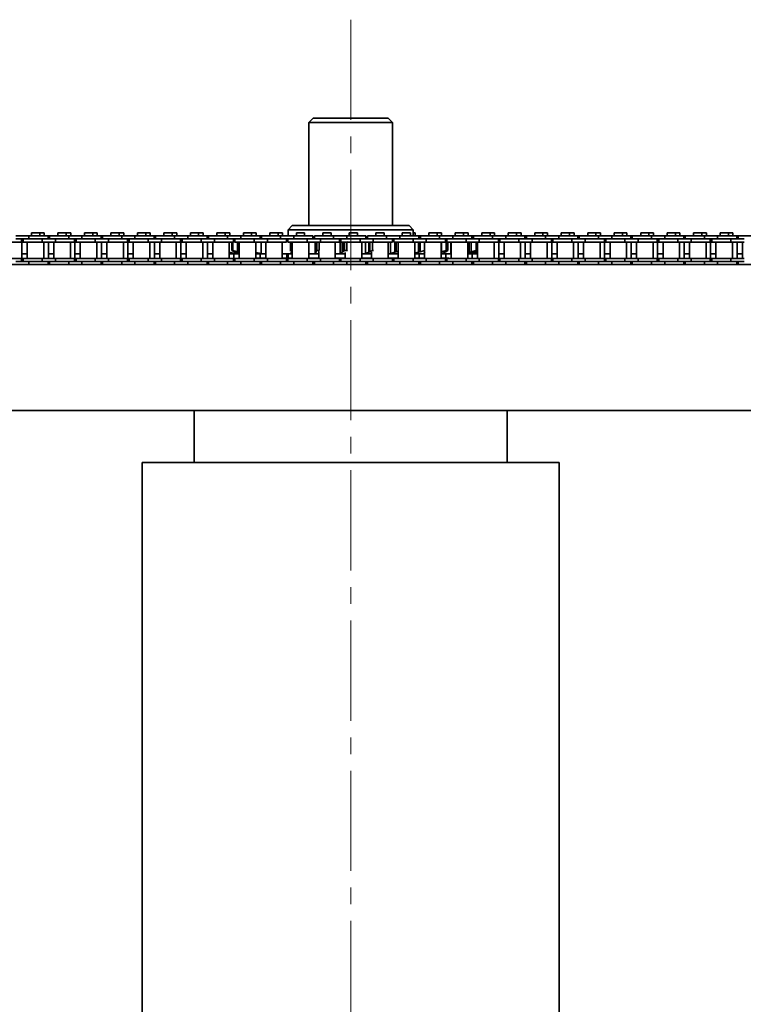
# Model space of a CAD drawing. Header units: millimetres. Extents: x -14862 to 14862, y -10512 to 10512.
# Tile 15 of 199: x -10043 to -9696, y -531 to -59. Entities that reach past the tile are written whole.
import ezdxf

# ---------------------------------------------------------------- set-up
doc = ezdxf.new("R2010")
doc.units = ezdxf.units.MM
doc.header["$LTSCALE"] = 4
doc.linetypes.add('点画线', pattern=[18, 12, -2, 2, -2])
doc.layers.add('中心线层', color=1, linetype='点画线', lineweight=18)
doc.layers.add('几何体', color=7, linetype='Continuous', lineweight=35)

msp = doc.modelspace()

# ---------------------------------------------------------------- linework, layer by layer
at = {"layer": '中心线层'}
msp.add_line((-9883.859, -58.603), (-9883.859, -2808.181), dxfattribs=at)
at = {"layer": '几何体'}
for p, q in [((-9901.859, -105.88), (-9903.859, -107.88)), ((-9903.859, -107.88), (-9903.859, -157.273)), ((-9890.346, -107.88), (-9903.859, -107.88)), ((-9901.859, -105.88), (-9889.698, -105.88)), ((-9863.859, -107.88), (-9890.346, -107.88)), ((-9889.698, -105.88), (-9865.859, -105.88)), ((-9863.859, -107.88), (-9865.859, -105.88)), ((-9863.859, -157.273), (-9863.859, -107.88)), ((-9911.859, -157.273), (-9913.859, -159.273)), ((-9913.859, -159.273), (-9913.859, -162.167)), ((-9853.86, -159.273), (-9913.859, -159.273)), ((-9911.859, -157.273), (-9855.86, -157.273)), ((-9853.86, -159.273), (-9855.86, -157.273)), ((-9853.86, -162.167), (-9853.86, -159.273)), ((-10041.645, -165.167), (-10050.82, -165.167)), ((-10038.12, -162.167), (-10044.47, -162.167)), ((-10038.12, -163.667), (-10044.47, -163.667)), ((-10041.645, -165.167), (-10041.645, -163.667)), ((-10040.945, -165.167), (-10041.645, -165.167)), ((-10041.498, -173.017), (-10041.498, -165.167)), ((-10040.945, -163.667), (-10040.945, -165.167)), ((-10031.77, -165.167), (-10040.945, -165.167)), ((-10038.92, -165.167), (-10038.92, -173.017)), ((-10038.12, -162.167), (-10038.12, -163.667)), ((-10028.945, -162.167), (-10038.12, -162.167)), ((-10031.77, -163.667), (-10038.12, -163.667)), ((-10031.77, -163.667), (-10038.12, -163.667)), ((-10036.925, -160.791), (-10036.925, -162.167)), ((-10034.945, -160.791), (-10036.925, -160.791)), ((-10032.965, -160.791), (-10034.945, -160.791)), ((-10032.965, -162.167), (-10032.965, -160.791)), ((-10030.793, -160.791), (-10032.965, -160.791)), ((-10031.77, -163.667), (-10031.77, -165.167)), ((-10025.42, -163.667), (-10031.77, -163.667)), ((-10025.42, -165.167), (-10031.77, -165.167)), ((-10030.97, -173.017), (-10030.97, -165.167)), ((-10030.793, -162.167), (-10030.793, -160.791)), ((-10028.945, -163.667), (-10028.945, -162.167)), ((-10028.245, -162.167), (-10028.945, -162.167)), ((-10028.798, -173.017), (-10028.798, -165.167)), ((-10028.245, -162.167), (-10028.245, -163.667)), ((-10019.07, -162.167), (-10028.245, -162.167)), ((-10026.22, -165.167), (-10026.22, -173.017)), ((-10025.42, -163.667), (-10025.42, -165.167)), ((-10019.07, -163.667), (-10025.42, -163.667)), ((-10019.07, -163.667), (-10025.42, -163.667)), ((-10016.245, -165.167), (-10025.42, -165.167)), ((-10024.225, -160.791), (-10024.225, -162.167)), ((-10022.245, -160.791), (-10024.225, -160.791)), ((-10020.265, -160.791), (-10022.245, -160.791)), ((-10020.265, -162.167), (-10020.265, -160.791)), ((-10018.093, -160.791), (-10020.265, -160.791)), ((-10019.07, -162.167), (-10019.07, -163.667)), ((-10012.72, -162.167), (-10019.07, -162.167)), ((-10012.72, -163.667), (-10019.07, -163.667)), ((-10018.27, -173.017), (-10018.27, -165.167)), ((-10018.093, -162.167), (-10018.093, -160.791)), ((-10016.245, -165.167), (-10016.245, -163.667)), ((-10015.545, -165.167), (-10016.245, -165.167)), ((-10016.098, -173.017), (-10016.098, -165.167)), ((-10015.545, -163.667), (-10015.545, -165.167)), ((-10006.37, -165.167), (-10015.545, -165.167)), ((-10013.52, -165.167), (-10013.52, -173.017)), ((-10012.72, -162.167), (-10012.72, -163.667)), ((-10003.545, -162.167), (-10012.72, -162.167)), ((-10006.37, -163.667), (-10012.72, -163.667)), ((-10006.37, -163.667), (-10012.72, -163.667)), ((-10011.525, -160.791), (-10011.525, -162.167)), ((-10009.545, -160.791), (-10011.525, -160.791)), ((-10007.565, -160.791), (-10009.545, -160.791)), ((-10007.565, -162.167), (-10007.565, -160.791)), ((-10005.393, -160.791), (-10007.565, -160.791)), ((-10006.37, -163.667), (-10006.37, -165.167)), ((-10000.02, -163.667), (-10006.37, -163.667)), ((-10000.02, -165.167), (-10006.37, -165.167)), ((-10005.57, -173.017), (-10005.57, -165.167)), ((-10005.393, -162.167), (-10005.393, -160.791)), ((-10003.545, -163.667), (-10003.545, -162.167)), ((-10002.845, -162.167), (-10003.545, -162.167)), ((-10003.398, -173.017), (-10003.398, -165.167)), ((-10002.845, -162.167), (-10002.845, -163.667)), ((-9993.67, -162.167), (-10002.845, -162.167)), ((-10000.82, -165.167), (-10000.82, -173.017)), ((-10000.02, -163.667), (-10000.02, -165.167)), ((-9993.67, -163.667), (-10000.02, -163.667)), ((-9993.67, -163.667), (-10000.02, -163.667)), ((-9990.845, -165.167), (-10000.02, -165.167)), ((-9998.825, -160.791), (-9998.825, -162.167)), ((-9996.845, -160.791), (-9998.825, -160.791)), ((-9994.865, -160.791), (-9996.845, -160.791)), ((-9994.865, -162.167), (-9994.865, -160.791)), ((-9992.693, -160.791), (-9994.865, -160.791)), ((-9993.67, -162.167), (-9993.67, -163.667)), ((-9987.32, -162.167), (-9993.67, -162.167)), ((-9987.32, -163.667), (-9993.67, -163.667)), ((-9992.87, -173.017), (-9992.87, -165.167)), ((-9992.693, -162.167), (-9992.693, -160.791)), ((-9990.845, -165.167), (-9990.845, -163.667)), ((-9990.145, -165.167), (-9990.845, -165.167)), ((-9990.698, -173.017), (-9990.698, -165.167)), ((-9990.145, -163.667), (-9990.145, -165.167)), ((-9980.97, -165.167), (-9990.145, -165.167)), ((-9988.12, -165.167), (-9988.12, -173.017)), ((-9987.32, -162.167), (-9987.32, -163.667)), ((-9978.145, -162.167), (-9987.32, -162.167)), ((-9980.97, -163.667), (-9987.32, -163.667)), ((-9980.97, -163.667), (-9987.32, -163.667)), ((-9986.125, -160.791), (-9986.125, -162.167)), ((-9984.145, -160.791), (-9986.125, -160.791)), ((-9982.165, -160.791), (-9984.145, -160.791)), ((-9982.165, -162.167), (-9982.165, -160.791)), ((-9979.993, -160.791), (-9982.165, -160.791)), ((-9980.97, -163.667), (-9980.97, -165.167)), ((-9974.62, -163.667), (-9980.97, -163.667)), ((-9974.62, -165.167), (-9980.97, -165.167)), ((-9980.17, -173.017), (-9980.17, -165.167)), ((-9979.993, -162.167), (-9979.993, -160.791)), ((-9978.145, -163.667), (-9978.145, -162.167)), ((-9977.445, -162.167), (-9978.145, -162.167)), ((-9977.998, -173.017), (-9977.998, -165.167)), ((-9977.445, -162.167), (-9977.445, -163.667)), ((-9968.27, -162.167), (-9977.445, -162.167)), ((-9975.42, -165.167), (-9975.42, -173.017)), ((-9974.62, -163.667), (-9974.62, -165.167)), ((-9968.27, -163.667), (-9974.62, -163.667)), ((-9968.27, -163.667), (-9974.62, -163.667)), ((-9965.445, -165.167), (-9974.62, -165.167)), ((-9973.425, -160.791), (-9973.425, -162.167)), ((-9971.445, -160.791), (-9973.425, -160.791)), ((-9969.465, -160.791), (-9971.445, -160.791)), ((-9969.465, -162.167), (-9969.465, -160.791)), ((-9967.293, -160.791), (-9969.465, -160.791)), ((-9968.27, -162.167), (-9968.27, -163.667)), ((-9961.92, -162.167), (-9968.27, -162.167)), ((-9961.92, -163.667), (-9968.27, -163.667)), ((-9967.47, -173.017), (-9967.47, -165.167)), ((-9967.293, -162.167), (-9967.293, -160.791)), ((-9965.445, -165.167), (-9965.445, -163.667)), ((-9964.745, -165.167), (-9965.445, -165.167)), ((-9965.298, -173.017), (-9965.298, -165.167)), ((-9964.745, -163.667), (-9964.745, -165.167)), ((-9955.57, -165.167), (-9964.745, -165.167)), ((-9962.72, -165.167), (-9962.72, -173.017)), ((-9961.92, -162.167), (-9961.92, -163.667)), ((-9952.745, -162.167), (-9961.92, -162.167)), ((-9955.57, -163.667), (-9961.92, -163.667)), ((-9955.57, -163.667), (-9961.92, -163.667)), ((-9960.725, -160.791), (-9960.725, -162.167)), ((-9958.745, -160.791), (-9960.725, -160.791)), ((-9956.765, -160.791), (-9958.745, -160.791)), ((-9956.765, -162.167), (-9956.765, -160.791)), ((-9954.593, -160.791), (-9956.765, -160.791)), ((-9955.57, -163.667), (-9955.57, -165.167)), ((-9949.22, -163.667), (-9955.57, -163.667)), ((-9949.22, -165.167), (-9955.57, -165.167)), ((-9954.77, -173.017), (-9954.77, -165.167)), ((-9954.593, -162.167), (-9954.593, -160.791)), ((-9952.745, -163.667), (-9952.745, -162.167)), ((-9952.045, -162.167), (-9952.745, -162.167)), ((-9952.597, -173.017), (-9952.597, -165.167)), ((-9952.045, -162.167), (-9952.045, -163.667)), ((-9942.87, -162.167), (-9952.045, -162.167)), ((-9950.02, -165.167), (-9950.02, -173.017)), ((-9949.22, -163.667), (-9949.22, -165.167)), ((-9942.87, -163.667), (-9949.22, -163.667)), ((-9942.87, -163.667), (-9949.22, -163.667)), ((-9940.045, -165.167), (-9949.22, -165.167)), ((-9948.025, -160.791), (-9948.025, -162.167)), ((-9946.045, -160.791), (-9948.025, -160.791)), ((-9944.065, -160.791), (-9946.045, -160.791)), ((-9944.065, -162.167), (-9944.065, -160.791)), ((-9941.892, -160.791), (-9944.065, -160.791)), ((-9942.87, -162.167), (-9942.87, -163.667)), ((-9936.52, -162.167), (-9942.87, -162.167)), ((-9936.52, -163.667), (-9942.87, -163.667)), ((-9942.07, -173.017), (-9942.07, -165.167)), ((-9941.892, -162.167), (-9941.892, -160.791)), ((-9939.345, -165.025), (-9940.362, -165.254)), ((-9940.045, -165.167), (-9940.045, -163.667)), ((-9939.256, -163.821), (-9940.045, -164.001)), ((-9940.045, -164.937), (-9939.522, -164.742)), ((-9939.522, -164.742), (-9939.345, -164.685)), ((-9939.345, -163.667), (-9939.345, -165.167)), ((-9930.17, -165.167), (-9939.345, -165.167)), ((-9938.085, -165.167), (-9938.085, -169.805)), ((-9937.32, -165.167), (-9937.32, -173.017)), ((-9936.52, -162.167), (-9936.52, -163.667)), ((-9927.345, -162.167), (-9936.52, -162.167)), ((-9930.17, -163.667), (-9936.52, -163.667)), ((-9930.17, -163.667), (-9936.518, -163.667)), ((-9935.325, -160.791), (-9935.325, -162.167)), ((-9933.345, -160.791), (-9935.325, -160.791)), ((-9931.365, -160.791), (-9933.345, -160.791)), ((-9931.365, -162.167), (-9931.365, -160.791)), ((-9929.192, -160.791), (-9931.365, -160.791)), ((-9930.17, -163.667), (-9930.17, -165.167)), ((-9923.82, -163.667), (-9930.17, -163.667)), ((-9923.82, -165.167), (-9930.17, -165.167)), ((-9929.37, -173.017), (-9929.37, -165.167)), ((-9929.192, -162.167), (-9929.192, -160.791)), ((-9927.345, -163.667), (-9927.345, -162.167)), ((-9926.645, -162.167), (-9927.345, -162.167)), ((-9926.826, -165.167), (-9926.826, -170.726)), ((-9926.645, -162.167), (-9926.645, -163.667)), ((-9917.47, -162.167), (-9926.645, -162.167)), ((-9924.62, -165.167), (-9924.62, -173.017)), ((-9923.82, -163.667), (-9923.82, -165.167)), ((-9917.47, -163.667), (-9923.82, -163.667)), ((-9917.47, -163.667), (-9923.82, -163.667)), ((-9914.645, -165.167), (-9923.82, -165.167)), ((-9922.625, -160.791), (-9922.625, -162.167)), ((-9920.645, -160.791), (-9922.625, -160.791)), ((-9918.665, -160.791), (-9920.645, -160.791)), ((-9918.665, -162.167), (-9918.665, -160.791)), ((-9916.493, -160.791), (-9918.665, -160.791)), ((-9917.47, -162.167), (-9917.47, -163.667)), ((-9911.12, -162.167), (-9917.47, -162.167)), ((-9911.12, -163.667), (-9917.47, -163.667)), ((-9916.67, -173.017), (-9916.67, -165.167)), ((-9916.493, -162.167), (-9916.493, -160.791)), ((-9914.645, -165.167), (-9914.645, -163.667)), ((-9913.945, -163.667), (-9913.945, -165.167)), ((-9904.77, -165.167), (-9913.945, -165.167)), ((-9912.731, -165.167), (-9912.731, -169.52)), ((-9911.92, -165.167), (-9911.92, -173.017)), ((-9911.12, -162.167), (-9911.12, -163.667)), ((-9901.945, -162.167), (-9911.12, -162.167)), ((-9904.77, -163.667), (-9911.12, -163.667)), ((-9904.77, -163.667), (-9911.12, -163.667)), ((-9909.925, -160.791), (-9909.925, -162.167)), ((-9907.945, -160.791), (-9909.925, -160.791)), ((-9905.965, -160.791), (-9907.945, -160.791)), ((-9905.965, -162.167), (-9905.965, -160.791)), ((-9904.77, -163.667), (-9904.77, -165.167)), ((-9898.42, -163.667), (-9904.77, -163.667)), ((-9898.42, -165.167), (-9904.77, -165.167)), ((-9903.97, -173.017), (-9903.97, -165.167)), ((-9901.945, -163.667), (-9901.945, -162.167)), ((-9901.245, -162.167), (-9901.245, -163.667)), ((-9892.07, -162.167), (-9901.245, -162.167)), ((-9900.938, -165.167), (-9900.938, -170.726)), ((-9900.515, -165.167), (-9900.515, -169.805)), ((-9898.42, -163.667), (-9898.42, -165.167)), ((-9892.07, -163.667), (-9898.42, -163.667)), ((-9892.07, -163.667), (-9898.42, -163.667)), ((-9889.245, -165.167), (-9898.42, -165.167)), ((-9897.225, -160.791), (-9897.225, -162.167)), ((-9895.245, -160.791), (-9897.225, -160.791)), ((-9893.265, -160.791), (-9895.245, -160.791)), ((-9893.265, -162.167), (-9893.265, -160.791)), ((-9892.07, -162.167), (-9892.07, -163.667)), ((-9885.72, -162.167), (-9892.07, -162.167)), ((-9885.72, -163.667), (-9892.07, -163.667)), ((-9891.27, -173.017), (-9891.27, -165.167)), ((-9889.245, -165.167), (-9889.245, -163.667)), ((-9888.545, -164.068), (-9888.933, -163.821)), ((-9888.933, -163.821), (-9888.933, -170.726)), ((-9888.545, -163.667), (-9888.545, -165.167)), ((-9879.37, -165.167), (-9888.545, -165.167)), ((-9887.9, -165.167), (-9887.9, -170.068)), ((-9887.696, -165.167), (-9887.696, -169.805)), ((-9885.72, -162.167), (-9885.72, -163.667)), ((-9876.545, -162.167), (-9885.72, -162.167)), ((-9879.37, -163.667), (-9885.72, -163.667)), ((-9879.37, -163.667), (-9885.72, -163.667)), ((-9885.356, -165.102), (-9885.666, -165.254)), ((-9884.525, -160.791), (-9884.525, -162.167)), ((-9882.545, -160.791), (-9884.525, -160.791)), ((-9880.564, -160.791), (-9882.545, -160.791)), ((-9880.564, -162.167), (-9880.564, -160.791)), ((-9879.37, -163.667), (-9879.37, -165.167)), ((-9873.02, -163.667), (-9879.37, -163.667)), ((-9873.02, -165.167), (-9879.37, -165.167)), ((-9878.57, -173.017), (-9878.57, -165.167)), ((-9876.707, -165.167), (-9876.707, -170.726)), ((-9876.545, -163.667), (-9876.545, -162.167)), ((-9875.845, -162.167), (-9875.845, -163.667)), ((-9866.67, -162.167), (-9875.845, -162.167)), ((-9875.131, -165.167), (-9875.131, -170.068)), ((-9874.71, -165.167), (-9874.71, -169.805)), ((-9873.02, -163.667), (-9873.02, -165.167)), ((-9866.67, -163.667), (-9873.02, -163.667)), ((-9866.67, -163.667), (-9873.02, -163.667)), ((-9863.845, -165.167), (-9873.02, -165.167)), ((-9871.825, -160.791), (-9871.825, -162.167)), ((-9869.845, -160.791), (-9871.825, -160.791)), ((-9867.865, -160.791), (-9869.845, -160.791)), ((-9867.865, -162.167), (-9867.865, -160.791)), ((-9866.67, -162.167), (-9866.67, -163.667)), ((-9860.32, -162.167), (-9866.67, -162.167)), ((-9860.32, -163.667), (-9866.67, -163.667)), ((-9865.87, -173.017), (-9865.87, -165.167)), ((-9864.793, -165.167), (-9864.793, -170.726)), ((-9863.845, -165.167), (-9863.845, -163.667)), ((-9863.145, -164.35), (-9863.845, -164.125)), ((-9863.145, -163.667), (-9863.145, -165.167)), ((-9853.97, -165.167), (-9863.145, -165.167)), ((-9862.743, -165.167), (-9862.743, -170.068)), ((-9862.123, -165.167), (-9862.123, -169.805)), ((-9861.12, -165.167), (-9861.12, -173.017)), ((-9860.32, -162.167), (-9860.32, -163.667)), ((-9851.145, -162.167), (-9860.32, -162.167)), ((-9853.97, -163.667), (-9860.32, -163.667)), ((-9853.97, -163.667), (-9860.32, -163.667)), ((-9859.125, -160.791), (-9859.125, -162.167)), ((-9857.145, -160.791), (-9859.125, -160.791)), ((-9855.165, -160.791), (-9857.145, -160.791)), ((-9855.165, -162.167), (-9855.165, -160.791)), ((-9853.97, -163.667), (-9853.97, -165.167)), ((-9847.62, -163.667), (-9853.97, -163.667)), ((-9847.62, -165.167), (-9853.97, -165.167)), ((-9852.993, -160.791), (-9853.86, -160.791)), ((-9853.17, -173.017), (-9853.17, -165.167)), ((-9852.993, -162.167), (-9852.993, -160.791)), ((-9851.278, -165.167), (-9851.278, -170.068)), ((-9851.145, -163.667), (-9851.145, -162.167)), ((-9850.445, -162.167), (-9851.145, -162.167)), ((-9850.488, -165.167), (-9850.488, -169.805)), ((-9850.445, -162.167), (-9850.445, -163.667)), ((-9841.27, -162.167), (-9850.445, -162.167)), ((-9848.535, -165.254), (-9848.869, -165.167)), ((-9848.42, -165.167), (-9848.42, -173.017)), ((-9847.62, -163.667), (-9847.62, -165.167)), ((-9841.27, -163.667), (-9847.62, -163.667)), ((-9841.27, -163.667), (-9847.62, -163.667)), ((-9838.445, -165.167), (-9847.62, -165.167)), ((-9846.425, -160.791), (-9846.425, -162.167)), ((-9844.445, -160.791), (-9846.425, -160.791)), ((-9842.465, -160.791), (-9844.445, -160.791)), ((-9842.465, -162.167), (-9842.465, -160.791)), ((-9840.293, -160.791), (-9842.465, -160.791)), ((-9841.27, -162.167), (-9841.27, -163.667)), ((-9834.92, -162.167), (-9841.27, -162.167)), ((-9834.92, -163.667), (-9841.27, -163.667)), ((-9840.47, -173.017), (-9840.47, -165.167)), ((-9840.309, -165.167), (-9840.309, -169.805)), ((-9840.293, -162.167), (-9840.293, -160.791)), ((-9838.445, -165.167), (-9838.445, -163.667)), ((-9838.445, -164.619), (-9838.171, -164.742)), ((-9838.171, -164.742), (-9837.745, -165.01)), ((-9837.745, -163.667), (-9837.745, -165.167)), ((-9828.57, -165.167), (-9837.745, -165.167)), ((-9835.93, -165.167), (-9835.93, -170.726)), ((-9835.72, -165.167), (-9835.72, -173.017)), ((-9834.92, -162.167), (-9834.92, -163.667)), ((-9825.745, -162.167), (-9834.92, -162.167)), ((-9828.57, -163.667), (-9834.92, -163.667)), ((-9828.57, -163.667), (-9834.92, -163.667)), ((-9833.725, -160.791), (-9833.725, -162.167)), ((-9831.745, -160.791), (-9833.725, -160.791)), ((-9829.765, -160.791), (-9831.745, -160.791)), ((-9829.765, -162.167), (-9829.765, -160.791)), ((-9827.593, -160.791), (-9829.765, -160.791)), ((-9828.57, -163.667), (-9828.57, -165.167)), ((-9822.22, -163.667), (-9828.57, -163.667)), ((-9822.22, -165.167), (-9828.57, -165.167)), ((-9827.77, -173.017), (-9827.77, -165.167)), ((-9827.593, -162.167), (-9827.593, -160.791)), ((-9827.102, -165.167), (-9827.102, -170.068)), ((-9826.025, -165.167), (-9826.025, -169.805)), ((-9825.745, -163.667), (-9825.745, -162.167)), ((-9825.045, -162.167), (-9825.745, -162.167)), ((-9825.045, -162.167), (-9825.045, -163.667)), ((-9815.87, -162.167), (-9825.045, -162.167)), ((-9823.753, -165.254), (-9824.141, -165.167)), ((-9823.02, -165.167), (-9823.02, -173.017)), ((-9822.22, -163.667), (-9822.22, -165.167)), ((-9815.87, -163.667), (-9822.22, -163.667)), ((-9815.87, -163.667), (-9822.22, -163.667)), ((-9813.045, -165.167), (-9822.22, -165.167)), ((-9821.025, -160.791), (-9821.025, -162.167)), ((-9819.045, -160.791), (-9821.025, -160.791)), ((-9817.065, -160.791), (-9819.045, -160.791)), ((-9817.065, -162.167), (-9817.065, -160.791)), ((-9814.893, -160.791), (-9817.065, -160.791)), ((-9815.87, -162.167), (-9815.87, -163.667)), ((-9809.52, -162.167), (-9815.87, -162.167)), ((-9809.52, -163.667), (-9815.87, -163.667)), ((-9815.07, -173.017), (-9815.07, -165.167)), ((-9814.893, -162.167), (-9814.893, -160.791)), ((-9813.045, -165.167), (-9813.045, -163.667)), ((-9812.345, -165.167), (-9813.045, -165.167)), ((-9812.897, -173.017), (-9812.897, -165.167)), ((-9812.345, -163.667), (-9812.345, -165.167)), ((-9803.17, -165.167), (-9812.345, -165.167)), ((-9810.32, -165.167), (-9810.32, -173.017)), ((-9809.52, -162.167), (-9809.52, -163.667)), ((-9800.345, -162.167), (-9809.52, -162.167)), ((-9803.17, -163.667), (-9809.52, -163.667)), ((-9803.17, -163.667), (-9809.52, -163.667)), ((-9808.325, -160.791), (-9808.325, -162.167)), ((-9806.345, -160.791), (-9808.325, -160.791)), ((-9804.365, -160.791), (-9806.345, -160.791)), ((-9804.365, -162.167), (-9804.365, -160.791)), ((-9802.192, -160.791), (-9804.365, -160.791)), ((-9803.17, -163.667), (-9803.17, -165.167)), ((-9796.82, -163.667), (-9803.17, -163.667)), ((-9796.82, -165.167), (-9803.17, -165.167)), ((-9802.37, -173.017), (-9802.37, -165.167)), ((-9802.192, -162.167), (-9802.192, -160.791)), ((-9800.345, -163.667), (-9800.345, -162.167)), ((-9799.645, -162.167), (-9800.345, -162.167)), ((-9800.197, -173.017), (-9800.197, -165.167)), ((-9799.645, -162.167), (-9799.645, -163.667)), ((-9790.47, -162.167), (-9799.645, -162.167)), ((-9797.62, -165.167), (-9797.62, -173.017)), ((-9796.82, -163.667), (-9796.82, -165.167)), ((-9790.47, -163.667), (-9796.82, -163.667)), ((-9790.47, -163.667), (-9796.82, -163.667)), ((-9787.645, -165.167), (-9796.82, -165.167)), ((-9795.625, -160.791), (-9795.625, -162.167)), ((-9793.645, -160.791), (-9795.625, -160.791)), ((-9791.665, -160.791), (-9793.645, -160.791)), ((-9791.665, -162.167), (-9791.665, -160.791)), ((-9789.492, -160.791), (-9791.665, -160.791)), ((-9790.47, -162.167), (-9790.47, -163.667)), ((-9784.12, -162.167), (-9790.47, -162.167)), ((-9784.12, -163.667), (-9790.47, -163.667)), ((-9789.67, -173.017), (-9789.67, -165.167)), ((-9789.492, -162.167), (-9789.492, -160.791)), ((-9787.645, -165.167), (-9787.645, -163.667)), ((-9786.945, -165.167), (-9787.645, -165.167)), ((-9787.497, -173.017), (-9787.497, -165.167)), ((-9786.945, -163.667), (-9786.945, -165.167)), ((-9777.77, -165.167), (-9786.945, -165.167)), ((-9784.92, -165.167), (-9784.92, -173.017)), ((-9784.12, -162.167), (-9784.12, -163.667)), ((-9774.945, -162.167), (-9784.12, -162.167)), ((-9777.77, -163.667), (-9784.12, -163.667)), ((-9777.77, -163.667), (-9784.12, -163.667)), ((-9782.925, -160.791), (-9782.925, -162.167)), ((-9780.945, -160.791), (-9782.925, -160.791)), ((-9778.965, -160.791), (-9780.945, -160.791)), ((-9778.965, -162.167), (-9778.965, -160.791)), ((-9776.792, -160.791), (-9778.965, -160.791)), ((-9777.77, -163.667), (-9777.77, -165.167)), ((-9771.42, -163.667), (-9777.77, -163.667)), ((-9771.42, -165.167), (-9777.77, -165.167)), ((-9776.97, -173.017), (-9776.97, -165.167)), ((-9776.792, -162.167), (-9776.792, -160.791)), ((-9774.945, -163.667), (-9774.945, -162.167)), ((-9774.245, -162.167), (-9774.945, -162.167)), ((-9774.798, -173.017), (-9774.798, -165.167)), ((-9774.245, -162.167), (-9774.245, -163.667)), ((-9765.07, -162.167), (-9774.245, -162.167)), ((-9772.22, -165.167), (-9772.22, -173.017)), ((-9771.42, -163.667), (-9771.42, -165.167)), ((-9765.07, -163.667), (-9771.42, -163.667)), ((-9765.07, -163.667), (-9771.42, -163.667)), ((-9762.245, -165.167), (-9771.42, -165.167)), ((-9770.225, -160.791), (-9770.225, -162.167)), ((-9768.245, -160.791), (-9770.225, -160.791)), ((-9766.265, -160.791), (-9768.245, -160.791)), ((-9766.265, -162.167), (-9766.265, -160.791)), ((-9764.093, -160.791), (-9766.265, -160.791)), ((-9765.07, -162.167), (-9765.07, -163.667)), ((-9758.72, -162.167), (-9765.07, -162.167)), ((-9758.72, -163.667), (-9765.07, -163.667)), ((-9764.27, -173.017), (-9764.27, -165.167)), ((-9764.093, -162.167), (-9764.093, -160.791)), ((-9762.245, -165.167), (-9762.245, -163.667)), ((-9761.545, -165.167), (-9762.245, -165.167)), ((-9762.098, -173.017), (-9762.098, -165.167)), ((-9761.545, -163.667), (-9761.545, -165.167)), ((-9752.37, -165.167), (-9761.545, -165.167)), ((-9759.52, -165.167), (-9759.52, -173.017)), ((-9758.72, -162.167), (-9758.72, -163.667)), ((-9749.545, -162.167), (-9758.72, -162.167)), ((-9752.37, -163.667), (-9758.72, -163.667)), ((-9752.37, -163.667), (-9758.72, -163.667)), ((-9757.525, -160.791), (-9757.525, -162.167)), ((-9755.545, -160.791), (-9757.525, -160.791)), ((-9753.565, -160.791), (-9755.545, -160.791)), ((-9753.565, -162.167), (-9753.565, -160.791)), ((-9751.393, -160.791), (-9753.565, -160.791)), ((-9752.37, -163.667), (-9752.37, -165.167)), ((-9746.02, -163.667), (-9752.37, -163.667)), ((-9746.02, -165.167), (-9752.37, -165.167)), ((-9751.57, -173.017), (-9751.57, -165.167)), ((-9751.393, -162.167), (-9751.393, -160.791)), ((-9749.545, -163.667), (-9749.545, -162.167)), ((-9748.845, -162.167), (-9749.545, -162.167)), ((-9749.398, -173.017), (-9749.398, -165.167)), ((-9748.845, -162.167), (-9748.845, -163.667)), ((-9739.67, -162.167), (-9748.845, -162.167)), ((-9746.82, -165.167), (-9746.82, -173.017)), ((-9746.02, -163.667), (-9746.02, -165.167)), ((-9739.67, -163.667), (-9746.02, -163.667)), ((-9739.67, -163.667), (-9746.02, -163.667)), ((-9736.845, -165.167), (-9746.02, -165.167)), ((-9744.825, -160.791), (-9744.825, -162.167)), ((-9742.845, -160.791), (-9744.825, -160.791)), ((-9740.865, -160.791), (-9742.845, -160.791)), ((-9740.865, -162.167), (-9740.865, -160.791)), ((-9738.693, -160.791), (-9740.865, -160.791)), ((-9739.67, -162.167), (-9739.67, -163.667)), ((-9733.32, -162.167), (-9739.67, -162.167)), ((-9733.32, -163.667), (-9739.67, -163.667)), ((-9738.87, -173.017), (-9738.87, -165.167)), ((-9738.693, -162.167), (-9738.693, -160.791)), ((-9736.845, -165.167), (-9736.845, -163.667)), ((-9736.145, -165.167), (-9736.845, -165.167)), ((-9736.698, -173.017), (-9736.698, -165.167)), ((-9736.145, -163.667), (-9736.145, -165.167)), ((-9726.97, -165.167), (-9736.145, -165.167)), ((-9734.12, -165.167), (-9734.12, -173.017)), ((-9733.32, -162.167), (-9733.32, -163.667)), ((-9724.145, -162.167), (-9733.32, -162.167)), ((-9726.97, -163.667), (-9733.32, -163.667)), ((-9726.97, -163.667), (-9733.32, -163.667)), ((-9732.125, -160.791), (-9732.125, -162.167)), ((-9730.145, -160.791), (-9732.125, -160.791)), ((-9728.165, -160.791), (-9730.145, -160.791)), ((-9728.165, -162.167), (-9728.165, -160.791)), ((-9725.993, -160.791), (-9728.165, -160.791)), ((-9726.97, -163.667), (-9726.97, -165.167)), ((-9720.62, -163.667), (-9726.97, -163.667)), ((-9720.62, -165.167), (-9726.97, -165.167)), ((-9726.17, -173.017), (-9726.17, -165.167)), ((-9725.993, -162.167), (-9725.993, -160.791)), ((-9724.145, -163.667), (-9724.145, -162.167)), ((-9723.445, -162.167), (-9724.145, -162.167)), ((-9723.998, -173.017), (-9723.998, -165.167)), ((-9723.445, -162.167), (-9723.445, -163.667)), ((-9714.27, -162.167), (-9723.445, -162.167)), ((-9721.42, -165.167), (-9721.42, -173.017)), ((-9720.62, -163.667), (-9720.62, -165.167)), ((-9714.27, -163.667), (-9720.62, -163.667)), ((-9714.27, -163.667), (-9720.62, -163.667)), ((-9711.445, -165.167), (-9720.62, -165.167)), ((-9719.425, -160.791), (-9719.425, -162.167)), ((-9717.445, -160.791), (-9719.425, -160.791)), ((-9715.465, -160.791), (-9717.445, -160.791)), ((-9715.465, -162.167), (-9715.465, -160.791)), ((-9713.293, -160.791), (-9715.465, -160.791)), ((-9714.27, -162.167), (-9714.27, -163.667)), ((-9707.92, -162.167), (-9714.27, -162.167)), ((-9707.92, -163.667), (-9714.27, -163.667)), ((-9713.47, -173.017), (-9713.47, -165.167)), ((-9713.293, -162.167), (-9713.293, -160.791)), ((-9711.445, -165.167), (-9711.445, -163.667)), ((-9710.745, -165.167), (-9711.445, -165.167)), ((-9711.298, -173.017), (-9711.298, -165.167)), ((-9710.745, -163.667), (-9710.745, -165.167)), ((-9701.57, -165.167), (-9710.745, -165.167)), ((-9708.72, -165.167), (-9708.72, -173.017)), ((-9707.92, -162.167), (-9707.92, -163.667)), ((-9698.745, -162.167), (-9707.92, -162.167)), ((-9701.57, -163.667), (-9707.92, -163.667)), ((-9701.57, -163.667), (-9707.92, -163.667)), ((-9706.725, -160.791), (-9706.725, -162.167)), ((-9704.745, -160.791), (-9706.725, -160.791)), ((-9702.765, -160.791), (-9704.745, -160.791)), ((-9702.765, -162.167), (-9702.765, -160.791)), ((-9700.593, -160.791), (-9702.765, -160.791)), ((-9701.57, -163.667), (-9701.57, -165.167)), ((-9695.22, -163.667), (-9701.57, -163.667)), ((-9695.22, -165.167), (-9701.57, -165.167)), ((-9700.77, -173.017), (-9700.77, -165.167)), ((-9700.593, -162.167), (-9700.593, -160.791)), ((-9698.745, -163.667), (-9698.745, -162.167)), ((-9698.045, -162.167), (-9698.745, -162.167)), ((-9698.598, -173.017), (-9698.598, -165.167)), ((-9698.045, -162.167), (-9698.045, -163.667)), ((-9688.87, -162.167), (-9698.045, -162.167)), ((-9696.02, -165.167), (-9696.02, -173.017)), ((-9940.898, -165.254), (-9940.362, -165.254)), ((-9940.898, -169.293), (-9940.898, -165.254)), ((-9940.898, -169.293), (-9940.362, -169.293)), ((-9939.522, -169.805), (-9940.898, -169.293)), ((-9940.362, -165.254), (-9940.362, -169.293)), ((-9940.362, -169.293), (-9938.085, -169.805)), ((-9938.7, -170.068), (-9939.522, -169.805)), ((-9939.256, -169.89), (-9939.256, -170.726)), ((-9938.085, -169.805), (-9937.32, -169.997)), ((-9912.651, -165.254), (-9911.92, -165.254)), ((-9912.651, -169.293), (-9912.651, -165.254)), ((-9912.651, -169.293), (-9911.92, -169.293)), ((-9912.631, -169.52), (-9912.651, -169.293)), ((-9912.358, -170.068), (-9912.606, -169.805)), ((-9900.515, -169.805), (-9900.085, -169.293)), ((-9900.492, -170.068), (-9900.515, -169.805)), ((-9900.085, -165.254), (-9898.974, -165.254)), ((-9900.085, -169.293), (-9900.085, -165.254)), ((-9900.085, -169.293), (-9898.974, -169.293)), ((-9899.22, -169.684), (-9899.22, -173.017)), ((-9898.974, -165.254), (-9898.974, -169.293)), ((-9887.9, -170.068), (-9887.696, -169.805)), ((-9887.696, -169.805), (-9886.811, -169.293)), ((-9886.811, -165.254), (-9885.666, -165.254)), ((-9886.811, -169.293), (-9886.811, -165.254)), ((-9886.811, -169.293), (-9885.666, -169.293)), ((-9885.666, -165.254), (-9885.666, -169.293)), ((-9885.666, -169.293), (-9885.356, -169.445)), ((-9875.131, -170.068), (-9874.71, -169.805)), ((-9874.71, -169.805), (-9873.407, -169.293)), ((-9873.407, -165.254), (-9872.906, -165.254)), ((-9873.407, -169.293), (-9873.407, -165.254)), ((-9873.407, -169.293), (-9872.906, -169.293)), ((-9862.743, -170.068), (-9862.123, -169.805)), ((-9862.123, -169.805), (-9861.12, -169.496)), ((-9851.278, -170.068), (-9850.488, -169.805)), ((-9850.488, -169.805), (-9848.535, -169.293)), ((-9848.535, -169.293), (-9848.535, -165.254)), ((-9840.47, -169.851), (-9840.309, -169.805)), ((-9840.309, -169.805), (-9838.156, -169.293)), ((-9838.171, -169.805), (-9838.761, -170.068)), ((-9838.156, -165.254), (-9838.456, -165.182)), ((-9837.357, -169.293), (-9838.171, -169.805)), ((-9838.156, -165.254), (-9837.357, -165.254)), ((-9838.156, -169.293), (-9838.156, -165.254)), ((-9838.156, -169.293), (-9837.357, -169.293)), ((-9837.357, -165.254), (-9837.357, -169.293)), ((-9827.102, -170.068), (-9826.025, -169.805)), ((-9826.025, -169.805), (-9823.753, -169.293)), ((-9824.968, -169.805), (-9825.878, -170.068)), ((-9823.359, -169.293), (-9824.968, -169.805)), ((-9823.753, -165.254), (-9823.359, -165.254)), ((-9823.753, -169.293), (-9823.753, -165.254)), ((-9823.753, -169.293), (-9823.359, -169.293)), ((-9823.624, -169.377), (-9823.624, -170.068)), ((-9823.359, -165.254), (-9823.359, -169.293)), ((-10041.645, -173.017), (-10050.82, -173.017)), ((-10038.12, -174.517), (-10044.47, -174.517)), ((-10041.645, -174.517), (-10041.645, -173.017)), ((-10040.945, -173.017), (-10041.645, -173.017)), ((-10041.498, -170.88), (-10038.92, -170.88)), ((-10040.945, -173.017), (-10040.945, -174.517)), ((-10031.77, -173.017), (-10040.945, -173.017)), ((-10031.77, -174.517), (-10038.12, -174.517)), ((-10031.77, -174.517), (-10038.12, -174.517)), ((-10038.12, -175.88), (-10038.12, -174.517)), ((-10031.77, -174.517), (-10031.77, -173.017)), ((-10025.42, -173.017), (-10031.77, -173.017)), ((-10025.42, -174.517), (-10031.77, -174.517)), ((-10028.945, -175.88), (-10028.945, -174.517)), ((-10028.798, -170.88), (-10026.22, -170.88)), ((-10028.245, -174.517), (-10028.245, -175.88)), ((-10025.42, -174.517), (-10025.42, -173.017)), ((-10016.245, -173.017), (-10025.42, -173.017)), ((-10019.07, -174.517), (-10025.42, -174.517)), ((-10019.07, -174.517), (-10025.42, -174.517)), ((-10012.72, -174.517), (-10019.07, -174.517)), ((-10019.07, -175.88), (-10019.07, -174.517)), ((-10016.245, -174.517), (-10016.245, -173.017)), ((-10015.545, -173.017), (-10016.245, -173.017)), ((-10016.098, -170.88), (-10013.52, -170.88)), ((-10015.545, -173.017), (-10015.545, -174.517)), ((-10006.37, -173.017), (-10015.545, -173.017)), ((-10006.37, -174.517), (-10012.72, -174.517)), ((-10006.37, -174.517), (-10012.72, -174.517)), ((-10012.72, -175.88), (-10012.72, -174.517)), ((-10006.37, -174.517), (-10006.37, -173.017)), ((-10000.02, -173.017), (-10006.37, -173.017)), ((-10000.02, -174.517), (-10006.37, -174.517)), ((-10003.545, -175.88), (-10003.545, -174.517)), ((-10003.398, -170.88), (-10000.82, -170.88)), ((-10002.845, -174.517), (-10002.845, -175.88)), ((-10000.02, -174.517), (-10000.02, -173.017)), ((-9990.845, -173.017), (-10000.02, -173.017)), ((-9993.67, -174.517), (-10000.02, -174.517)), ((-9993.67, -174.517), (-10000.02, -174.517)), ((-9987.32, -174.517), (-9993.67, -174.517)), ((-9993.67, -175.88), (-9993.67, -174.517)), ((-9990.845, -174.517), (-9990.845, -173.017)), ((-9990.145, -173.017), (-9990.845, -173.017)), ((-9990.698, -170.88), (-9988.12, -170.88)), ((-9990.145, -173.017), (-9990.145, -174.517)), ((-9980.97, -173.017), (-9990.145, -173.017)), ((-9980.97, -174.517), (-9987.32, -174.517)), ((-9980.97, -174.517), (-9987.32, -174.517)), ((-9987.32, -175.88), (-9987.32, -174.517)), ((-9980.97, -174.517), (-9980.97, -173.017)), ((-9974.62, -173.017), (-9980.97, -173.017)), ((-9974.62, -174.517), (-9980.97, -174.517)), ((-9978.145, -175.88), (-9978.145, -174.517)), ((-9977.998, -170.88), (-9975.42, -170.88)), ((-9977.445, -174.517), (-9977.445, -175.88)), ((-9974.62, -174.517), (-9974.62, -173.017)), ((-9965.445, -173.017), (-9974.62, -173.017)), ((-9968.27, -174.517), (-9974.62, -174.517)), ((-9968.27, -174.517), (-9974.62, -174.517)), ((-9961.92, -174.517), (-9968.27, -174.517)), ((-9968.27, -175.88), (-9968.27, -174.517)), ((-9965.445, -174.517), (-9965.445, -173.017)), ((-9964.745, -173.017), (-9965.445, -173.017)), ((-9965.298, -170.88), (-9962.72, -170.88)), ((-9964.745, -173.017), (-9964.745, -174.517)), ((-9955.57, -173.017), (-9964.745, -173.017)), ((-9955.57, -174.517), (-9961.92, -174.517)), ((-9955.57, -174.517), (-9961.92, -174.517)), ((-9961.92, -175.88), (-9961.92, -174.517)), ((-9955.57, -174.517), (-9955.57, -173.017)), ((-9949.22, -173.017), (-9955.57, -173.017)), ((-9949.22, -174.517), (-9955.57, -174.517)), ((-9952.745, -175.88), (-9952.745, -174.517)), ((-9952.597, -170.88), (-9950.02, -170.88)), ((-9952.045, -174.517), (-9952.045, -175.88)), ((-9949.22, -174.517), (-9949.22, -173.017)), ((-9940.045, -173.017), (-9949.22, -173.017)), ((-9942.87, -174.517), (-9949.22, -174.517)), ((-9942.87, -174.517), (-9949.22, -174.517)), ((-9936.52, -174.517), (-9942.87, -174.517)), ((-9942.87, -175.88), (-9942.87, -174.517)), ((-9942.14, -170.068), (-9939.256, -170.726)), ((-9940.848, -170.726), (-9942.106, -170.361)), ((-9941.733, -170.88), (-9942.07, -170.795)), ((-9941.95, -170.406), (-9941.95, -170.726)), ((-9941.733, -170.88), (-9941.274, -170.88)), ((-9941.274, -170.88), (-9940.36, -170.88)), ((-9940.36, -170.88), (-9940.848, -170.726)), ((-9940.36, -170.88), (-9938.503, -170.88)), ((-9940.045, -174.517), (-9940.045, -173.017)), ((-9939.345, -173.017), (-9940.045, -173.017)), ((-9939.897, -173.017), (-9939.897, -170.88)), ((-9939.345, -173.017), (-9939.345, -174.517)), ((-9930.17, -173.017), (-9939.345, -173.017)), ((-9937.32, -170.562), (-9938.7, -170.068)), ((-9938.503, -170.88), (-9937.32, -170.88)), ((-9930.17, -174.517), (-9936.52, -174.517)), ((-9930.17, -174.517), (-9936.52, -174.517)), ((-9936.52, -175.88), (-9936.52, -174.517)), ((-9930.17, -174.517), (-9930.17, -173.017)), ((-9923.82, -173.017), (-9930.17, -173.017)), ((-9923.82, -174.517), (-9930.17, -174.517)), ((-9929.37, -170.124), (-9926.826, -170.726)), ((-9929.37, -170.88), (-9926.022, -170.88)), ((-9929.37, -172.88), (-9924.62, -172.88)), ((-9927.345, -175.88), (-9927.345, -174.517)), ((-9927.198, -172.88), (-9927.198, -170.88)), ((-9926.645, -174.517), (-9926.645, -175.88)), ((-9926.022, -170.88), (-9924.62, -170.88)), ((-9923.82, -174.517), (-9923.82, -173.017)), ((-9914.645, -173.017), (-9923.82, -173.017)), ((-9917.47, -174.517), (-9923.82, -174.517)), ((-9917.47, -174.517), (-9923.82, -174.517)), ((-9911.12, -174.517), (-9917.47, -174.517)), ((-9917.47, -175.88), (-9917.47, -174.517)), ((-9916.67, -170.88), (-9912.345, -170.88)), ((-9916.67, -172.88), (-9911.92, -172.88)), ((-9914.645, -174.517), (-9914.645, -173.017)), ((-9914.498, -172.88), (-9914.498, -170.88)), ((-9913.945, -173.017), (-9913.945, -174.517)), ((-9904.77, -173.017), (-9913.945, -173.017)), ((-9913.859, -170.88), (-9913.859, -172.88)), ((-9912.246, -170.527), (-9912.358, -170.068)), ((-9912.345, -170.88), (-9912.196, -170.726)), ((-9912.345, -170.88), (-9911.92, -170.88)), ((-9904.77, -174.517), (-9911.12, -174.517)), ((-9904.77, -174.517), (-9911.12, -174.517)), ((-9911.12, -175.88), (-9911.12, -174.517)), ((-9904.77, -174.517), (-9904.77, -173.017)), ((-9898.42, -173.017), (-9904.77, -173.017)), ((-9898.42, -174.517), (-9904.77, -174.517)), ((-9903.97, -170.88), (-9901.248, -170.88)), ((-9903.859, -172.88), (-9899.22, -172.88)), ((-9901.945, -175.88), (-9901.945, -174.517)), ((-9901.248, -170.88), (-9900.938, -170.726)), ((-9901.248, -170.88), (-9899.22, -170.88)), ((-9901.245, -174.517), (-9901.245, -175.88)), ((-9900.938, -170.726), (-9900.492, -170.068)), ((-9898.42, -174.517), (-9898.42, -173.017)), ((-9889.245, -173.017), (-9898.42, -173.017)), ((-9892.07, -174.517), (-9898.42, -174.517)), ((-9892.07, -174.517), (-9898.42, -174.517)), ((-9885.72, -174.517), (-9892.07, -174.517)), ((-9892.07, -175.88), (-9892.07, -174.517)), ((-9891.27, -170.88), (-9889.39, -170.88)), ((-9891.27, -172.88), (-9886.52, -172.88)), ((-9889.39, -170.88), (-9888.933, -170.726)), ((-9889.39, -170.88), (-9886.52, -170.88)), ((-9889.245, -174.517), (-9889.245, -173.017)), ((-9888.933, -170.726), (-9887.9, -170.068)), ((-9888.545, -173.017), (-9888.545, -174.517)), ((-9879.37, -173.017), (-9888.545, -173.017)), ((-9886.52, -170.148), (-9886.52, -173.017)), ((-9879.37, -174.517), (-9885.72, -174.517)), ((-9879.37, -174.517), (-9885.72, -174.517)), ((-9885.72, -175.88), (-9885.72, -174.517)), ((-9879.37, -174.517), (-9879.37, -173.017)), ((-9873.02, -173.017), (-9879.37, -173.017)), ((-9873.02, -174.517), (-9879.37, -174.517)), ((-9878.57, -170.88), (-9877.291, -170.88)), ((-9878.57, -172.88), (-9873.82, -172.88)), ((-9877.291, -170.88), (-9876.707, -170.726)), ((-9877.291, -170.88), (-9873.82, -170.88)), ((-9876.707, -170.726), (-9875.131, -170.068)), ((-9876.545, -175.88), (-9876.545, -174.517)), ((-9875.845, -174.517), (-9875.845, -175.88)), ((-9873.82, -169.956), (-9873.82, -173.017)), ((-9873.02, -174.517), (-9873.02, -173.017)), ((-9863.845, -173.017), (-9873.02, -173.017)), ((-9866.67, -174.517), (-9873.02, -174.517)), ((-9866.67, -174.517), (-9873.02, -174.517)), ((-9860.32, -174.517), (-9866.67, -174.517)), ((-9866.67, -175.88), (-9866.67, -174.517)), ((-9865.87, -170.88), (-9865.479, -170.88)), ((-9865.87, -172.88), (-9861.12, -172.88)), ((-9865.479, -170.88), (-9864.793, -170.726)), ((-9865.479, -170.88), (-9861.12, -170.88)), ((-9864.793, -170.726), (-9862.743, -170.068)), ((-9863.845, -174.517), (-9863.845, -173.017)), ((-9863.145, -173.017), (-9863.145, -174.517)), ((-9853.97, -173.017), (-9863.145, -173.017)), ((-9853.97, -174.517), (-9860.32, -174.517)), ((-9853.97, -174.517), (-9860.32, -174.517)), ((-9860.32, -175.88), (-9860.32, -174.517)), ((-9853.97, -174.517), (-9853.97, -173.017)), ((-9847.62, -173.017), (-9853.97, -173.017)), ((-9847.62, -174.517), (-9853.97, -174.517)), ((-9853.17, -170.579), (-9851.278, -170.068)), ((-9853.17, -170.88), (-9848.837, -170.88)), ((-9853.17, -172.88), (-9848.42, -172.88)), ((-9851.145, -175.88), (-9851.145, -174.517)), ((-9850.998, -172.88), (-9850.998, -170.88)), ((-9850.445, -174.517), (-9850.445, -175.88)), ((-9848.325, -170.068), (-9848.877, -170.726)), ((-9848.837, -170.88), (-9848.42, -170.88)), ((-9847.62, -174.517), (-9847.62, -173.017)), ((-9838.445, -173.017), (-9847.62, -173.017)), ((-9841.27, -174.517), (-9847.62, -174.517)), ((-9841.27, -174.517), (-9847.62, -174.517)), ((-9834.92, -174.517), (-9841.27, -174.517)), ((-9841.27, -175.88), (-9841.27, -174.517)), ((-9840.47, -170.88), (-9840.022, -170.88)), ((-9840.47, -172.88), (-9836.86, -172.88)), ((-9840.022, -170.88), (-9836.732, -170.88)), ((-9838.761, -170.068), (-9839.894, -170.726)), ((-9838.445, -174.517), (-9838.445, -173.017)), ((-9838.298, -172.88), (-9838.298, -170.88)), ((-9837.745, -173.017), (-9837.745, -174.517)), ((-9828.57, -173.017), (-9837.745, -173.017)), ((-9836.723, -173.017), (-9836.86, -172.88)), ((-9836.732, -170.88), (-9835.93, -170.726)), ((-9836.732, -170.88), (-9835.72, -170.88)), ((-9835.93, -170.726), (-9835.72, -170.678)), ((-9828.57, -174.517), (-9834.92, -174.517)), ((-9828.57, -174.517), (-9834.92, -174.517)), ((-9834.92, -175.88), (-9834.92, -174.517)), ((-9828.57, -174.517), (-9828.57, -173.017)), ((-9822.22, -173.017), (-9828.57, -173.017)), ((-9822.22, -174.517), (-9828.57, -174.517)), ((-9825.878, -170.068), (-9827.77, -170.654)), ((-9827.77, -170.219), (-9827.102, -170.068)), ((-9827.77, -170.88), (-9827.142, -170.88)), ((-9827.142, -170.88), (-9826.436, -170.726)), ((-9827.142, -170.88), (-9826.183, -170.88)), ((-9826.436, -170.726), (-9823.624, -170.068)), ((-9826.436, -170.241), (-9826.436, -170.726)), ((-9826.183, -170.88), (-9825.986, -170.88)), ((-9825.986, -170.88), (-9825.374, -170.726)), ((-9825.745, -175.88), (-9825.745, -174.517)), ((-9823.122, -170.068), (-9825.613, -170.726)), ((-9825.598, -173.017), (-9825.598, -170.782)), ((-9825.598, -170.88), (-9823.02, -170.88)), ((-9825.374, -170.726), (-9823.02, -170.129)), ((-9825.045, -174.517), (-9825.045, -175.88)), ((-9823.624, -170.068), (-9823.02, -169.921)), ((-9823.02, -170.042), (-9823.122, -170.068)), ((-9822.22, -174.517), (-9822.22, -173.017)), ((-9813.045, -173.017), (-9822.22, -173.017)), ((-9815.87, -174.517), (-9822.22, -174.517)), ((-9815.87, -174.517), (-9822.22, -174.517)), ((-9809.52, -174.517), (-9815.87, -174.517)), ((-9815.87, -175.88), (-9815.87, -174.517)), ((-9813.045, -174.517), (-9813.045, -173.017)), ((-9812.345, -173.017), (-9813.045, -173.017)), ((-9812.897, -170.88), (-9810.32, -170.88)), ((-9812.345, -173.017), (-9812.345, -174.517)), ((-9803.17, -173.017), (-9812.345, -173.017)), ((-9803.17, -174.517), (-9809.52, -174.517)), ((-9803.17, -174.517), (-9809.52, -174.517)), ((-9809.52, -175.88), (-9809.52, -174.517)), ((-9803.17, -174.517), (-9803.17, -173.017)), ((-9796.82, -173.017), (-9803.17, -173.017)), ((-9796.82, -174.517), (-9803.17, -174.517)), ((-9800.345, -175.88), (-9800.345, -174.517)), ((-9800.197, -170.88), (-9797.62, -170.88)), ((-9799.645, -174.517), (-9799.645, -175.88)), ((-9796.82, -174.517), (-9796.82, -173.017)), ((-9787.645, -173.017), (-9796.82, -173.017)), ((-9790.47, -174.517), (-9796.82, -174.517)), ((-9790.47, -174.517), (-9796.82, -174.517)), ((-9784.12, -174.517), (-9790.47, -174.517)), ((-9790.47, -175.88), (-9790.47, -174.517)), ((-9787.645, -174.517), (-9787.645, -173.017)), ((-9786.945, -173.017), (-9787.645, -173.017)), ((-9787.497, -170.88), (-9784.92, -170.88)), ((-9786.945, -173.017), (-9786.945, -174.517)), ((-9777.77, -173.017), (-9786.945, -173.017)), ((-9777.77, -174.517), (-9784.12, -174.517)), ((-9777.77, -174.517), (-9784.12, -174.517)), ((-9784.12, -175.88), (-9784.12, -174.517)), ((-9777.77, -174.517), (-9777.77, -173.017)), ((-9771.42, -173.017), (-9777.77, -173.017)), ((-9771.42, -174.517), (-9777.77, -174.517)), ((-9774.945, -175.88), (-9774.945, -174.517)), ((-9774.798, -170.88), (-9772.22, -170.88)), ((-9774.245, -174.517), (-9774.245, -175.88)), ((-9771.42, -174.517), (-9771.42, -173.017)), ((-9762.245, -173.017), (-9771.42, -173.017)), ((-9765.07, -174.517), (-9771.42, -174.517)), ((-9765.07, -174.517), (-9771.42, -174.517)), ((-9758.72, -174.517), (-9765.07, -174.517)), ((-9765.07, -175.88), (-9765.07, -174.517)), ((-9762.245, -174.517), (-9762.245, -173.017)), ((-9761.545, -173.017), (-9762.245, -173.017)), ((-9762.098, -170.88), (-9759.52, -170.88)), ((-9761.545, -173.017), (-9761.545, -174.517)), ((-9752.37, -173.017), (-9761.545, -173.017)), ((-9752.37, -174.517), (-9758.72, -174.517)), ((-9752.37, -174.517), (-9758.72, -174.517)), ((-9758.72, -175.88), (-9758.72, -174.517)), ((-9752.37, -174.517), (-9752.37, -173.017)), ((-9746.02, -173.017), (-9752.37, -173.017)), ((-9746.02, -174.517), (-9752.37, -174.517)), ((-9749.545, -175.88), (-9749.545, -174.517)), ((-9749.398, -170.88), (-9746.82, -170.88)), ((-9748.845, -174.517), (-9748.845, -175.88)), ((-9746.02, -174.517), (-9746.02, -173.017)), ((-9736.845, -173.017), (-9746.02, -173.017)), ((-9739.67, -174.517), (-9746.02, -174.517)), ((-9739.67, -174.517), (-9746.02, -174.517)), ((-9733.32, -174.517), (-9739.67, -174.517)), ((-9739.67, -175.88), (-9739.67, -174.517)), ((-9736.845, -174.517), (-9736.845, -173.017)), ((-9736.145, -173.017), (-9736.845, -173.017)), ((-9736.698, -170.88), (-9734.12, -170.88)), ((-9736.145, -173.017), (-9736.145, -174.517)), ((-9726.97, -173.017), (-9736.145, -173.017)), ((-9726.97, -174.517), (-9733.32, -174.517)), ((-9726.97, -174.517), (-9733.32, -174.517)), ((-9733.32, -175.88), (-9733.32, -174.517)), ((-9726.97, -174.517), (-9726.97, -173.017)), ((-9720.62, -173.017), (-9726.97, -173.017)), ((-9720.62, -174.517), (-9726.97, -174.517)), ((-9724.145, -175.88), (-9724.145, -174.517)), ((-9723.998, -170.88), (-9721.42, -170.88)), ((-9723.445, -174.517), (-9723.445, -175.88)), ((-9720.62, -174.517), (-9720.62, -173.017)), ((-9711.445, -173.017), (-9720.62, -173.017)), ((-9714.27, -174.517), (-9720.62, -174.517)), ((-9714.27, -174.517), (-9720.62, -174.517)), ((-9707.92, -174.517), (-9714.27, -174.517)), ((-9714.27, -175.88), (-9714.27, -174.517)), ((-9711.445, -174.517), (-9711.445, -173.017)), ((-9710.745, -173.017), (-9711.445, -173.017)), ((-9711.298, -170.88), (-9708.72, -170.88)), ((-9710.745, -173.017), (-9710.745, -174.517)), ((-9701.57, -173.017), (-9710.745, -173.017)), ((-9701.57, -174.517), (-9707.92, -174.517)), ((-9701.57, -174.517), (-9707.92, -174.517)), ((-9707.92, -175.88), (-9707.92, -174.517)), ((-9701.57, -174.517), (-9701.57, -173.017)), ((-9695.22, -173.017), (-9701.57, -173.017)), ((-9695.22, -174.517), (-9701.57, -174.517)), ((-9698.745, -175.88), (-9698.745, -174.517)), ((-9698.598, -170.88), (-9696.02, -170.88)), ((-9698.045, -174.517), (-9698.045, -175.88)), ((-7558.86, -175.88), (-11533.859, -175.88)), ((-7558.86, -245.88), (-11533.859, -245.88)), ((-9958.859, -245.88), (-9958.859, -270.88)), ((-9808.86, -270.88), (-9808.86, -245.88)), ((-9983.859, -270.88), (-9983.859, -2670.88)), ((-9783.859, -270.88), (-9983.859, -270.88)), ((-9783.859, -2670.88), (-9783.859, -270.88))]:
    msp.add_line(p, q, dxfattribs=at)
for points, knots in [([(-9941.95, -170.726), (-9941.939, -170.728), (-9941.714, -170.783), (-9941.489, -170.833), (-9941.274, -170.88)], [0, 0, 0, 0, 0.03336621, 0.69266221, 0.69266221, 0.69266221, 0.69266221]), ([(-9939.256, -170.726), (-9939.243, -170.728), (-9938.993, -170.783), (-9938.742, -170.833), (-9938.503, -170.88)], [0, 0, 0, 0, 0.03708418, 0.76815505, 0.76815505, 0.76815505, 0.76815505]), ([(-9926.826, -170.726), (-9926.814, -170.728), (-9926.547, -170.785), (-9926.278, -170.834), (-9926.022, -170.88)], [0, 0, 0, 0, 0.03801725, 0.81868352, 0.81868352, 0.81868352, 0.81868352]), ([(-9848.877, -170.726), (-9848.877, -170.728), (-9848.891, -170.78), (-9848.863, -170.832), (-9848.837, -170.88)], [0, 0, 0, 0, 0.00821396, 0.16295531, 0.16295531, 0.16295531, 0.16295531]), ([(-9839.894, -170.726), (-9839.897, -170.728), (-9839.949, -170.771), (-9839.987, -170.827), (-9840.022, -170.88)], [0, 0, 0, 0, 0.01239231, 0.20120572, 0.20120572, 0.20120572, 0.20120572]), ([(-9825.613, -170.726), (-9825.622, -170.728), (-9825.812, -170.781), (-9826.002, -170.832), (-9826.183, -170.88)], [0, 0, 0, 0, 0.02967237, 0.59085419, 0.59085419, 0.59085419, 0.59085419])]:
    msp.add_open_spline(points, degree=3, knots=knots, dxfattribs=at)

doc.saveas('drawing.dxf')
